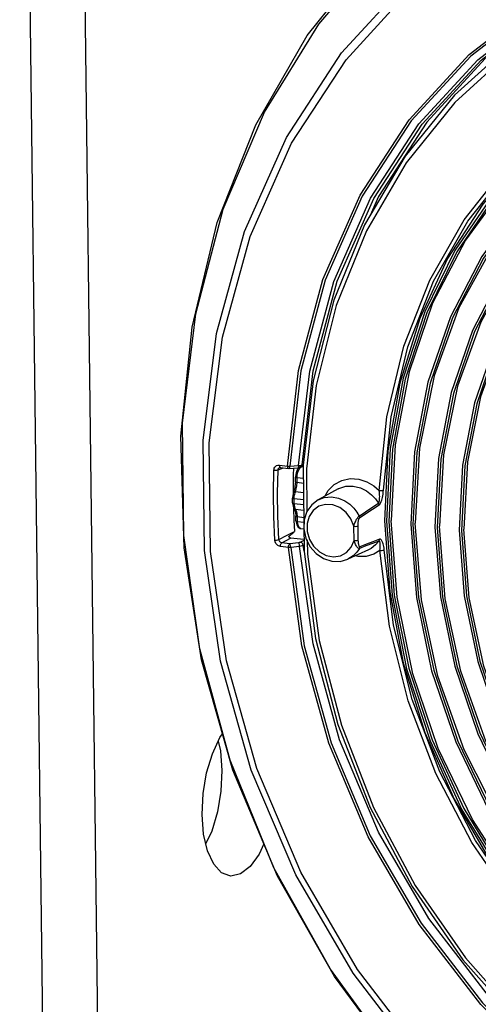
# Model space of a CAD drawing. Header units: millimetres. Extents: x 26456 to 27930, y -18123 to -17119.
# Tile 2 of 96: x 26509 to 26546, y -18039 to -17960. Entities that reach past the tile are written whole.
import ezdxf

# ---------------------------------------------------------------- set-up
doc = ezdxf.new("R2010")
doc.units = ezdxf.units.MM
for name, color, linetype in [('LJ-Y31201-03SOLIDLINE', 7, 'Continuous'), ('LJ-Y31201-18SOLIDLINE', 7, 'Continuous'), ('LJ-Y31201-27SOLIDLINE', 7, 'Continuous'), ('Y31201-Y31202-PP-20_2SOLIDLINE', 7, 'Continuous')]:
    doc.layers.add(name, color=color, linetype=linetype)

msp = doc.modelspace()

# ---------------------------------------------------------------- linework, layer by layer
at = {"layer": 'LJ-Y31201-03SOLIDLINE', "color": 7}
for p, q in [((26530.296, -17995.943), (26530.724, -17995.775)), ((26530.399, -17995.556), (26531.05, -17995.635)), ((26530.417, -17995.754), (26530.453, -17995.745)), ((26530.417, -17995.754), (26530.419, -17995.753)), ((26530.453, -17995.745), (26530.485, -17995.746)), ((26530.457, -17995.734), (26530.485, -17995.746)), ((26530.485, -17995.746), (26531.136, -17995.825)), ((26531.183, -17995.827), (26531.136, -17995.825)), ((26531.175, -17995.648), (26531.238, -17995.648)), ((26531.182, -17995.827), (26531.894, -17995.781)), ((26531.238, -17995.648), (26531.951, -17995.602)), ((26531.534, -17995.804), (26531.519, -17996.356)), ((26531.912, -17995.771), (26531.894, -17995.781)), ((26532.076, -17995.752), (26532.115, -17995.738)), ((26532.115, -17995.739), (26532.317, -17995.659)), ((26532.132, -17995.581), (26532.189, -17995.568)), ((26532.189, -17995.568), (26532.24, -17995.55)), ((26532.24, -17995.55), (26532.32, -17995.519)), ((26531.519, -17996.356), (26531.509, -17997.26)), ((26531.509, -17997.26), (26531.513, -17998.166)), ((26531.513, -17998.166), (26531.514, -17998.215)), ((26531.522, -17998.583), (26531.532, -17999.074)), ((26531.532, -17999.074), (26531.564, -17999.983)), ((26531.564, -17999.983), (26531.611, -18000.893)), ((26530.973, -18001.232), (26531.611, -18000.893)), ((26530.366, -18001.554), (26530.973, -18001.232)), ((26530.59, -18001.81), (26531.308, -18001.429)), ((26532.374, -18001.559), (26531.308, -18001.429)), ((26532.375, -18001.624), (26532.097, -18001.772)), ((26531.132, -18002.187), (26530.481, -18002.108)), ((26531.241, -18001.89), (26530.59, -18001.81)), ((26531.953, -18001.809), (26531.241, -18001.89)), ((26532.032, -18002.098), (26531.32, -18002.179)), ((26532.378, -18001.994), (26532.321, -18002.025)), ((26532.383, -18002.477), (26532.321, -18002.025))]:
    msp.add_line(p, q, dxfattribs=at)
for points in [[(26570.733, -18062.766), (26562.82, -18059.685), (26555.269, -18055.408), (26548.238, -18050.027), (26541.88, -18043.658), (26536.335, -18036.441), (26531.722, -18028.533), (26528.142, -18020.105), (26525.674, -18011.341), (26524.37, -18002.433), (26524.26, -17993.574), (26525.345, -17984.956), (26527.602, -17976.768), (26530.983, -17969.188), (26535.412, -17962.381), (26540.794, -17956.495), (26547.012, -17951.658), (26553.93, -17947.976), (26561.398, -17945.528), (26569.258, -17944.368)], [(26569.036, -18064.644), (26561.122, -18061.103), (26553.604, -18056.439), (26546.624, -18050.739), (26540.325, -18044.119), (26534.828, -18036.707), (26530.241, -18028.65), (26526.653, -18020.105), (26524.134, -18011.237), (26522.732, -18002.221), (26522.476, -17993.232), (26523.368, -17984.446), (26525.392, -17976.036), (26528.507, -17968.164), (26532.65, -17960.987), (26537.739, -17954.639), (26543.674, -17949.244), (26550.336, -17944.906)], [(26570.69, -18062.175), (26562.874, -18059.131), (26555.405, -18054.901), (26548.451, -18049.579), (26542.163, -18043.279), (26536.68, -18036.141), (26532.119, -18028.319), (26528.582, -18019.987), (26526.143, -18011.325), (26524.856, -18002.522), (26524.747, -17993.768), (26525.818, -17985.252), (26528.048, -17977.159), (26531.389, -17969.664), (26535.768, -17962.932), (26541.09, -17957.11), (26547.239, -17952.325), (26554.082, -17948.683), (26561.468, -17946.262), (26569.232, -17945.116)], [(26568.864, -18064.45), (26560.894, -18060.873), (26553.327, -18056.148), (26546.316, -18050.368), (26540.003, -18043.651), (26534.513, -18036.132), (26529.958, -18027.961), (26526.429, -18019.305), (26523.998, -18010.336), (26522.713, -18001.237), (26522.6, -17992.189), (26523.662, -17983.375), (26525.877, -17974.972), (26529.201, -17967.15), (26533.566, -17960.067), (26538.885, -17953.864), (26545.05, -17948.667)], [(26557.552, -17955.176), (26551.367, -17958.384), (26545.812, -17962.645), (26541.012, -17967.861), (26537.076, -17973.914), (26534.094, -17980.668), (26532.133, -17987.967), (26531.238, -17995.648)], [(26531.05, -17995.635), (26531.943, -17987.954), (26533.91, -17980.622), (26536.901, -17973.843), (26540.851, -17967.764), (26545.669, -17962.527), (26551.245, -17958.25)], [(26541.633, -17968.096), (26546.386, -17962.933), (26551.886, -17958.716)], [(26541.895, -17968.12), (26546.634, -17962.971), (26552.119, -17958.766)], [(26546.999, -17962.822), (26542.261, -17967.972), (26538.377, -17973.948), (26537.706, -17975.468)], [(26531.951, -17995.602), (26532.839, -17987.999), (26534.782, -17980.773), (26537.735, -17974.088), (26541.633, -17968.096)], [(26532.24, -17995.55), (26533.125, -17987.968), (26535.063, -17980.762), (26538.008, -17974.096), (26541.895, -17968.12)], [(26530.033, -18001.596), (26529.949, -17999.711), (26529.926, -17997.83), (26529.963, -17995.96)], [(26529.963, -17995.96), (26529.971, -17995.888), (26529.991, -17995.812), (26530.027, -17995.736), (26530.083, -17995.663), (26530.165, -17995.601), (26530.273, -17995.561), (26530.399, -17995.556)], [(26529.963, -17995.96), (26530.086, -17995.972), (26530.207, -17995.966), (26530.296, -17995.943)], [(26530.366, -18001.554), (26530.282, -17999.677), (26530.259, -17997.806), (26530.296, -17995.943)], [(26530.296, -17995.943), (26530.299, -17995.908), (26530.309, -17995.87), (26530.327, -17995.832), (26530.355, -17995.796), (26530.395, -17995.765), (26530.417, -17995.754)], [(26530.399, -17995.556), (26530.415, -17995.667), (26530.457, -17995.734)], [(26531.05, -17995.635), (26531.066, -17995.746), (26531.108, -17995.814), (26531.136, -17995.825)], [(26531.05, -17995.635), (26531.111, -17995.644), (26531.175, -17995.648)], [(26531.238, -17995.648), (26531.227, -17995.754), (26531.2, -17995.817), (26531.183, -17995.827)], [(26531.894, -17995.781), (26531.961, -17995.775), (26532.076, -17995.752)], [(26531.951, -17995.602), (26531.939, -17995.708), (26531.912, -17995.771)], [(26531.951, -17995.602), (26532.01, -17995.598), (26532.072, -17995.591), (26532.132, -17995.581)], [(26532.24, -17995.55), (26532.206, -17995.661), (26532.127, -17995.733), (26532.115, -17995.738)], [(26531.283, -18001.191), (26531.316, -18001.167), (26531.345, -18001.145), (26531.373, -18001.124), (26531.398, -18001.104), (26531.422, -18001.086), (26531.444, -18001.069), (26531.464, -18001.052), (26531.483, -18001.036), (26531.501, -18001.021), (26531.519, -18001.006), (26531.535, -18000.991), (26531.551, -18000.976), (26531.566, -18000.961), (26531.58, -18000.946), (26531.593, -18000.931), (26531.604, -18000.914), (26531.611, -18000.893)], [(26530.033, -18001.596), (26530.156, -18001.596), (26530.277, -18001.58), (26530.366, -18001.554)], [(26530.481, -18002.108), (26530.413, -18002.094), (26530.34, -18002.066), (26530.264, -18002.02), (26530.188, -18001.953), (26530.116, -18001.858), (26530.06, -18001.736), (26530.033, -18001.596)], [(26530.59, -18001.81), (26530.555, -18001.804), (26530.518, -18001.79), (26530.48, -18001.767), (26530.442, -18001.734), (26530.406, -18001.686), (26530.378, -18001.625), (26530.366, -18001.554)], [(26531.125, -18001.303), (26531.169, -18001.272), (26531.21, -18001.243), (26531.248, -18001.216), (26531.283, -18001.191)], [(26531.308, -18001.429), (26531.205, -18001.389), (26531.125, -18001.303)], [(26530.481, -18002.108), (26530.494, -18001.982), (26530.534, -18001.873), (26530.59, -18001.81)], [(26531.132, -18002.187), (26531.145, -18002.062), (26531.185, -18001.953), (26531.241, -18001.89)], [(26531.32, -18002.179), (26531.256, -18002.185), (26531.192, -18002.188), (26531.132, -18002.187)], [(26586.904, -18057.474), (26579.694, -18057.19), (26572.469, -18055.716), (26565.393, -18053.084), (26558.625, -18049.355), (26552.32, -18044.612), (26546.621, -18038.962), (26541.658, -18032.534), (26537.544, -18025.473), (26534.374, -18017.943), (26532.219, -18010.109), (26531.132, -18002.187)], [(26531.32, -18002.179), (26531.305, -18002.056), (26531.276, -18001.951), (26531.241, -18001.89)], [(26531.32, -18002.179), (26532.409, -18010.101), (26534.558, -18017.901), (26537.718, -18025.403), (26541.816, -18032.435), (26546.761, -18038.838), (26552.44, -18044.467), (26558.723, -18049.193), (26565.468, -18052.911), (26572.522, -18055.534), (26579.725, -18057.004)], [(26532.097, -18001.772), (26532.074, -18001.782), (26532.044, -18001.792), (26532.003, -18001.801), (26531.953, -18001.809)], [(26532.032, -18002.098), (26532.017, -18001.975), (26531.988, -18001.87), (26531.953, -18001.809)], [(26532.321, -18002.025), (26532.276, -18002.044), (26532.214, -18002.063), (26532.133, -18002.082), (26532.032, -18002.098)], [(26579.961, -18056.37), (26572.83, -18054.915), (26565.846, -18052.318), (26559.168, -18048.638), (26552.948, -18043.96), (26547.325, -18038.388), (26542.429, -18032.049), (26538.37, -18025.088), (26535.241, -18017.662), (26533.112, -18009.94), (26532.032, -18002.098)], [(26532.321, -18002.025), (26532.284, -18001.907), (26532.203, -18001.815), (26532.097, -18001.772)]]:
    msp.add_lwpolyline(points, dxfattribs=at)
at = {"layer": 'LJ-Y31201-18SOLIDLINE', "color": 7}
for p, q in [((26533.121, -17988.766), (26532.316, -17995.552)), ((26533.349, -17989.141), (26532.575, -17995.856)), ((26531.983, -17995.762), (26531.84, -17995.941)), ((26531.97, -17995.935), (26532.064, -17995.783)), ((26532.051, -17995.715), (26531.983, -17995.762)), ((26532.089, -17995.693), (26532.051, -17995.715)), ((26532.064, -17995.783), (26532.115, -17995.739)), ((26532.318, -17995.71), (26532.218, -17995.698)), ((26532.575, -17995.856), (26532.618, -17999.294)), ((26531.687, -17996.912), (26531.683, -17997.02)), ((26531.687, -17996.912), (26531.688, -17996.783)), ((26531.688, -17996.783), (26531.693, -17996.524)), ((26531.694, -17996.475), (26531.693, -17996.524)), ((26531.821, -17996.973), (26531.824, -17996.715)), ((26531.824, -17996.715), (26531.827, -17996.586)), ((26531.827, -17996.586), (26531.845, -17996.357)), ((26532.327, -17996.647), (26531.827, -17996.586)), ((26531.563, -17997.685), (26531.539, -17997.757)), ((26531.643, -17997.363), (26531.563, -17997.685)), ((26531.683, -17997.02), (26531.643, -17997.363)), ((26531.659, -17997.805), (26531.688, -17997.715)), ((26531.688, -17997.715), (26531.758, -17997.48)), ((26532.338, -17997.794), (26531.688, -17997.715)), ((26531.758, -17997.48), (26531.803, -17997.227)), ((26531.803, -17997.227), (26531.821, -17996.973)), ((26532.331, -17997.035), (26531.821, -17996.973)), ((26535.126, -17997.479), (26533.524, -17998.347)), ((26534.091, -17998.04), (26534.328, -17997.613)), ((26534.328, -17997.613), (26534.817, -17997.12)), ((26531.478, -17997.992), (26531.462, -17998.216)), ((26531.462, -17998.273), (26531.462, -17998.216)), ((26531.466, -17998.584), (26531.462, -17998.273)), ((26531.539, -17997.757), (26531.478, -17997.992)), ((26531.597, -17998.394), (26531.596, -17998.272)), ((26532.343, -17998.363), (26531.596, -17998.272)), ((26531.6, -17998.638), (26531.597, -17998.394)), ((26531.635, -17997.898), (26531.659, -17997.805)), ((26535.165, -17998.215), (26535.66, -17998.433)), ((26531.466, -17998.584), (26531.468, -17998.638)), ((26531.468, -17998.638), (26531.511, -17998.877)), ((26531.511, -17998.877), (26531.574, -17999.018)), ((26531.574, -17999.018), (26531.594, -17999.053)), ((26531.594, -17999.053), (26531.668, -17999.259)), ((26531.605, -17998.736), (26531.6, -17998.638)), ((26531.6, -17998.638), (26532.347, -17998.729)), ((26531.668, -17999.259), (26531.715, -17999.555)), ((26531.78, -17999.259), (26531.706, -17999.096)), ((26531.706, -17999.096), (26532.351, -17999.175)), ((26531.831, -17999.467), (26531.78, -17999.259)), ((26535.77, -17999.364), (26535.27, -17998.974)), ((26531.715, -17999.555), (26531.721, -17999.659)), ((26531.726, -17999.789), (26531.721, -17999.659)), ((26531.737, -18000.05), (26531.726, -17999.789)), ((26531.737, -18000.05), (26531.742, -18000.122)), ((26531.855, -17999.708), (26531.831, -17999.467)), ((26531.86, -17999.837), (26531.855, -17999.708)), ((26531.855, -17999.708), (26532.357, -17999.769)), ((26531.87, -18000.097), (26531.86, -17999.837)), ((26531.894, -18000.311), (26531.87, -18000.097)), ((26531.87, -18000.097), (26532.361, -18000.156)), ((26531.742, -18000.122), (26531.799, -18000.369)), ((26532.138, -18000.669), (26532.125, -18000.667)), ((26532.138, -18000.669), (26532.366, -18000.697)), ((26532.524, -18001.434), (26532.864, -18002.107)), ((26532.823, -18001.534), (26533.158, -18002.097)), ((26537.578, -18002.381), (26535.915, -18003.142)), ((26537.368, -18002.068), (26536.852, -18002.259)), ((26538.5, -18002.424), (26538.01, -18002.724))]:
    msp.add_line(p, q, dxfattribs=at)
for points in [[(26578.088, -17954.481), (26571.81, -17954.185), (26565.652, -17954.832), (26559.737, -17956.412), (26554.177, -17958.896), (26549.073, -17962.238), (26544.521, -17966.375), (26540.607, -17971.23), (26537.403, -17976.712), (26534.969, -17982.72), (26533.349, -17989.141)], [(26549.124, -17961.63), (26544.505, -17965.794), (26540.527, -17970.686), (26537.265, -17976.216), (26534.781, -17982.28), (26533.121, -17988.766)], [(26538.44, -17997.599), (26539.05, -17991.676), (26540.412, -17985.998), (26542.5, -17980.679), (26545.276, -17975.819), (26548.685, -17971.511), (26552.664, -17967.837), (26557.137, -17964.866)], [(26538.78, -17997.58), (26539.387, -17991.684), (26540.742, -17986.038), (26542.819, -17980.749), (26545.579, -17975.917), (26548.97, -17971.634), (26552.927, -17967.98), (26557.459, -17964.98)], [(26531.84, -17995.941), (26531.74, -17996.192), (26531.694, -17996.475)], [(26531.845, -17996.357), (26531.894, -17996.133), (26531.97, -17995.935)], [(26532.316, -17995.552), (26532.383, -18002.511), (26533.32, -18009.513), (26535.109, -18016.426), (26537.716, -18023.122), (26541.093, -18029.476), (26545.177, -18035.368), (26549.891, -18040.69), (26555.147, -18045.341), (26560.848, -18049.235), (26566.885, -18052.299), (26573.147, -18054.476)], [(26531.687, -17996.912), (26531.687, -17996.916), (26531.726, -17996.949), (26531.821, -17996.973)], [(26531.693, -17996.524), (26531.693, -17996.528), (26531.732, -17996.561), (26531.827, -17996.586)], [(26534.817, -17997.12), (26535.417, -17996.789), (26536.093, -17996.641), (26536.796, -17996.685), (26537.452, -17996.899), (26538.003, -17997.222), (26538.44, -17997.599)], [(26531.539, -17997.757), (26531.59, -17997.718), (26531.688, -17997.715)], [(26535.126, -17997.479), (26535.183, -17997.45), (26535.74, -17997.266), (26536.34, -17997.247), (26536.922, -17997.385), (26537.422, -17997.634), (26537.824, -17997.944), (26538.139, -17998.28), (26538.378, -17998.62)], [(26538.378, -17998.62), (26538.393, -17998.604), (26538.409, -17998.579), (26538.424, -17998.544), (26538.438, -17998.497), (26538.45, -17998.438), (26538.46, -17998.368), (26538.468, -17998.287), (26538.473, -17998.197), (26538.474, -17998.096), (26538.473, -17997.984), (26538.467, -17997.859), (26538.456, -17997.727), (26538.44, -17997.599)], [(26538.424, -17998.769), (26538.45, -17998.748), (26538.478, -17998.719), (26538.508, -17998.678), (26538.539, -17998.625), (26538.572, -17998.559), (26538.604, -17998.48), (26538.637, -17998.389), (26538.668, -17998.286), (26538.697, -17998.171), (26538.725, -17998.041), (26538.75, -17997.894), (26538.769, -17997.736), (26538.78, -17997.58)], [(26538.44, -17997.599), (26538.568, -17997.611), (26538.693, -17997.604), (26538.78, -17997.58)], [(26531.462, -17998.216), (26531.501, -17998.25), (26531.596, -17998.272)], [(26531.596, -17998.272), (26531.597, -17998.178), (26531.604, -17998.086)], [(26531.604, -17998.086), (26531.617, -17997.992), (26531.635, -17997.898)], [(26533.524, -17998.347), (26533.002, -17998.745), (26532.613, -17999.3), (26532.393, -17999.969), (26532.362, -18000.701), (26532.524, -18001.434)], [(26533.524, -17998.347), (26534.001, -17998.164), (26534.594, -17998.11), (26535.165, -17998.215)], [(26535.66, -17998.433), (26536.064, -17998.715), (26536.385, -17999.029), (26536.633, -17999.353), (26536.82, -17999.672)], [(26531.466, -17998.584), (26531.506, -17998.617), (26531.6, -17998.638)], [(26531.574, -17999.018), (26531.607, -17999.055), (26531.706, -17999.096)], [(26531.632, -17998.908), (26531.616, -17998.826), (26531.605, -17998.736)], [(26531.706, -17999.096), (26531.677, -17999.043), (26531.652, -17998.98), (26531.632, -17998.908)], [(26535.27, -17998.974), (26534.704, -17998.752), (26534.125, -17998.718), (26533.584, -17998.875), (26533.13, -17999.208), (26532.805, -17999.689), (26532.638, -18000.273), (26532.644, -18000.907), (26532.823, -18001.534)], [(26536.82, -17999.672), (26537.333, -17999.32), (26537.853, -17998.97), (26538.378, -17998.62)], [(26536.855, -17999.801), (26537.373, -17999.456), (26537.896, -17999.112), (26538.424, -17998.769)], [(26538.378, -17998.62), (26538.403, -17998.667), (26538.418, -17998.717), (26538.424, -17998.769)], [(26531.721, -17999.659), (26531.761, -17999.69), (26531.855, -17999.708)], [(26531.737, -18000.05), (26531.776, -18000.08), (26531.87, -18000.097)], [(26536.402, -18000.484), (26536.161, -17999.887), (26535.77, -17999.364)], [(26536.402, -18000.484), (26536.429, -18000.383), (26536.458, -18000.291), (26536.488, -18000.205), (26536.52, -18000.126), (26536.552, -18000.052), (26536.586, -17999.984), (26536.618, -17999.923), (26536.65, -17999.869), (26536.681, -17999.821)], [(26536.681, -17999.821), (26536.713, -17999.777), (26536.747, -17999.736), (26536.783, -17999.7), (26536.82, -17999.672)], [(26536.742, -18000.455), (26536.743, -18000.361), (26536.746, -18000.278), (26536.75, -18000.204), (26536.755, -18000.138), (26536.762, -18000.078), (26536.77, -18000.024), (26536.779, -17999.977), (26536.789, -17999.936), (26536.799, -17999.901)], [(26536.799, -17999.901), (26536.81, -17999.87), (26536.823, -17999.841), (26536.838, -17999.817), (26536.855, -17999.801)], [(26536.82, -17999.672), (26536.838, -17999.714), (26536.85, -17999.757), (26536.855, -17999.801)], [(26531.799, -18000.369), (26531.914, -18000.555), (26532.083, -18000.658), (26532.14, -18000.669)], [(26532.125, -18000.667), (26532.028, -18000.61), (26531.948, -18000.487), (26531.894, -18000.311)], [(26536.402, -18000.484), (26536.53, -18000.491), (26536.655, -18000.48), (26536.742, -18000.455)], [(26536.417, -18001.626), (26536.409, -18001.245), (26536.404, -18000.864), (26536.402, -18000.484)], [(26536.746, -18001.022), (26536.744, -18000.833), (26536.743, -18000.644), (26536.742, -18000.455)], [(26532.646, -18001.569), (26532.661, -18002.74), (26533.605, -18009.665), (26535.389, -18016.501), (26537.981, -18023.121), (26541.332, -18029.402), (26545.379, -18035.226), (26550.047, -18040.486), (26555.25, -18045.083), (26560.89, -18048.931), (26566.862, -18051.96), (26573.055, -18054.111), (26579.345, -18055.346)], [(26533.158, -18002.097), (26533.619, -18002.545), (26534.165, -18002.838), (26534.745, -18002.949), (26535.308, -18002.868), (26535.802, -18002.602), (26536.183, -18002.176), (26536.417, -18001.626)], [(26536.417, -18001.626), (26536.545, -18001.63), (26536.669, -18001.617), (26536.756, -18001.591)], [(26536.711, -18002.219), (26536.665, -18002.174), (26536.619, -18002.114), (26536.574, -18002.041), (26536.53, -18001.955), (26536.489, -18001.858), (26536.451, -18001.748), (26536.417, -18001.626)], [(26536.756, -18001.591), (26536.752, -18001.401), (26536.749, -18001.212), (26536.746, -18001.022)], [(26536.826, -18002.09), (26536.811, -18002.053), (26536.797, -18002.004), (26536.785, -18001.945), (26536.774, -18001.874), (26536.766, -18001.793), (26536.76, -18001.698), (26536.756, -18001.591)], [(26538.458, -18001.524), (26537.928, -18001.733), (26537.403, -18001.936), (26536.884, -18002.133)], [(26538.416, -18001.668), (26537.889, -18001.871), (26537.368, -18002.068)], [(26538.416, -18001.668), (26538.147, -18001.989), (26537.78, -18002.274), (26537.578, -18002.381)], [(26538.416, -18001.668), (26538.439, -18001.624), (26538.454, -18001.576), (26538.458, -18001.524)], [(26538.5, -18002.424), (26538.512, -18002.308), (26538.52, -18002.206), (26538.523, -18002.115), (26538.524, -18002.035), (26538.522, -18001.965), (26538.518, -18001.904), (26538.513, -18001.852), (26538.506, -18001.807), (26538.498, -18001.767), (26538.488, -18001.732), (26538.475, -18001.702), (26538.459, -18001.679), (26538.44, -18001.667), (26538.416, -18001.668)], [(26538.84, -18002.378), (26538.826, -18002.232), (26538.807, -18002.105), (26538.785, -18001.996), (26538.76, -18001.902), (26538.734, -18001.822), (26538.708, -18001.754), (26538.682, -18001.697), (26538.656, -18001.648), (26538.629, -18001.607), (26538.6, -18001.572), (26538.569, -18001.544), (26538.535, -18001.524), (26538.498, -18001.516), (26538.458, -18001.524)], [(26532.864, -18002.107), (26533.354, -18002.669), (26533.954, -18003.076), (26534.614, -18003.297), (26535.285, -18003.318), (26535.915, -18003.142)], [(26536.852, -18002.259), (26536.64, -18002.575), (26536.347, -18002.871), (26535.917, -18003.141)], [(26536.852, -18002.259), (26536.822, -18002.266), (26536.788, -18002.262), (26536.751, -18002.247), (26536.711, -18002.219)], [(26536.884, -18002.133), (26536.87, -18002.135), (26536.856, -18002.129), (26536.841, -18002.114), (26536.826, -18002.09)], [(26536.852, -18002.259), (26536.87, -18002.22), (26536.881, -18002.178), (26536.884, -18002.133)], [(26538.5, -18002.424), (26538.628, -18002.423), (26538.753, -18002.406), (26538.84, -18002.378)], [(26584.797, -18049.164), (26579.264, -18048.907), (26573.722, -18047.815), (26568.273, -18045.91), (26563.023, -18043.227), (26558.071, -18039.817), (26553.51, -18035.746), (26549.427, -18031.09), (26545.9, -18025.937), (26542.995, -18020.386), (26540.767, -18014.541), (26539.259, -18008.513), (26538.5, -18002.424)], [(26579.38, -18048.606), (26573.868, -18047.521), (26568.45, -18045.626), (26563.229, -18042.958), (26558.304, -18039.568), (26553.769, -18035.52), (26549.708, -18030.89), (26546.2, -18025.766), (26543.311, -18020.246), (26541.096, -18014.434), (26539.596, -18008.44), (26538.84, -18002.378)], [(26538.01, -18002.724), (26537.398, -18002.909), (26536.705, -18002.925), (26536.499, -18002.875)]]:
    msp.add_lwpolyline(points, dxfattribs=at)
at = {"layer": 'LJ-Y31201-27SOLIDLINE', "color": 7}
for p, q in [((26509.495, -17893.014), (26511.759, -18074.791)), ((26513.925, -17893.554), (26516.189, -18075.331))]:
    msp.add_line(p, q, dxfattribs=at)
for points in [[(26526.408, -18028.624), (26525.753, -18028.366), (26525.117, -18027.679), (26524.621, -18026.616), (26524.301, -18025.25), (26524.178, -18023.675), (26524.261, -18021.997), (26524.543, -18020.331), (26525.006, -18018.791), (26525.618, -18017.481), (26525.826, -18017.194)], [(26525.475, -18017.786), (26525.655, -18018.554), (26525.778, -18020.13), (26525.696, -18021.807), (26525.413, -18023.473), (26524.95, -18025.014), (26524.481, -18026.018)], [(26529.149, -18026.048), (26528.768, -18026.863), (26528.049, -18027.854), (26527.271, -18028.457)], [(26527.271, -18028.457), (26526.488, -18028.632), (26526.408, -18028.624)]]:
    msp.add_lwpolyline(points, dxfattribs=at)
at = {"layer": 'Y31201-Y31202-PP-20_2SOLIDLINE', "color": 7}
for p, q in [((26539.141, -17994.411), (26538.87, -18000.049)), ((26539.326, -17994.226), (26539.029, -18000.079)), ((26539.501, -17994.274), (26539.206, -18000.101)), ((26543.222, -17995.039), (26542.927, -18000.554)), ((26543.398, -17995.088), (26543.104, -18000.576))]:
    msp.add_line(p, q, dxfattribs=at)
for points in [[(26616.455, -18009.51), (26615.998, -18003.602), (26614.782, -17997.719), (26612.831, -17991.984), (26610.187, -17986.512), (26606.901, -17981.414), (26603.042, -17976.794), (26598.688, -17972.748), (26593.927, -17969.355), (26588.856, -17966.687), (26583.579, -17964.797), (26578.204, -17963.724), (26572.838, -17963.489), (26567.592, -17964.097), (26562.573, -17965.536), (26557.882, -17967.777), (26553.616, -17970.774), (26549.86, -17974.466), (26546.692, -17978.778), (26544.175, -17983.621), (26542.362, -17988.898), (26541.289, -17994.502), (26540.978, -18000.317)], [(26559.979, -17964.229), (26555.389, -17966.737), (26551.234, -17969.956), (26547.59, -17973.827), (26544.527, -17978.276), (26542.1, -17983.222), (26540.355, -17988.572), (26539.326, -17994.226)], [(26558.656, -17964.632), (26554.037, -17967.429), (26550.163, -17970.704), (26546.778, -17974.565), (26543.94, -17978.944), (26541.697, -17983.768), (26540.088, -17988.953), (26539.141, -17994.411)], [(26558.821, -17965.005), (26557.089, -17965.941), (26552.623, -17969.079), (26548.691, -17972.944), (26545.374, -17977.458), (26542.739, -17982.529), (26540.841, -17988.054), (26539.718, -17993.92), (26539.392, -18000.008)], [(26558.818, -17964.999), (26555.493, -17966.907), (26551.356, -17970.112), (26547.729, -17973.965), (26544.679, -17978.395), (26542.263, -17983.319), (26540.527, -17988.645), (26539.501, -17994.274)], [(26614.506, -18009.273), (26614.072, -18003.669), (26612.919, -17998.091), (26611.07, -17992.652), (26608.561, -17987.462), (26605.446, -17982.627), (26601.786, -17978.247), (26597.656, -17974.409), (26593.141, -17971.192), (26588.333, -17968.661), (26583.328, -17966.869), (26578.23, -17965.851), (26573.142, -17965.628), (26568.167, -17966.205), (26563.407, -17967.57), (26558.958, -17969.695), (26554.912, -17972.537), (26551.35, -17976.038), (26548.346, -17980.127), (26545.959, -17984.721), (26544.24, -17989.725), (26543.222, -17995.039)], [(26559.797, -17966.969), (26557.98, -17967.952), (26553.733, -17970.934), (26549.995, -17974.609), (26546.842, -17978.9), (26544.338, -17983.721), (26542.533, -17988.974), (26541.465, -17994.55), (26541.155, -18000.338)], [(26559.807, -17966.985), (26555.084, -17969.916), (26551.02, -17973.582), (26547.58, -17977.947), (26544.839, -17982.911), (26542.859, -17988.365), (26541.684, -17994.187), (26541.341, -18000.246)], [(26612.557, -18009.035), (26612.147, -18003.737), (26611.057, -17998.463), (26609.308, -17993.319), (26606.936, -17988.412), (26603.99, -17983.841), (26600.53, -17979.699), (26596.625, -17976.07), (26592.356, -17973.028), (26587.809, -17970.635), (26583.077, -17968.941), (26578.257, -17967.978), (26573.445, -17967.767), (26568.741, -17968.313), (26564.24, -17969.603), (26560.034, -17971.613), (26556.208, -17974.3), (26552.84, -17977.611), (26549.999, -17981.477), (26547.743, -17985.82), (26546.117, -17990.553), (26545.155, -17995.577), (26544.876, -18000.791)], [(26560.789, -17968.954), (26556.32, -17971.727), (26552.467, -17975.203), (26549.205, -17979.341), (26546.607, -17984.048), (26544.729, -17989.219), (26543.615, -17994.738), (26543.29, -18000.483)], [(26560.779, -17968.938), (26559.056, -17969.869), (26555.03, -17972.697), (26551.486, -17976.181), (26548.496, -17980.25), (26546.121, -17984.821), (26544.41, -17989.801), (26543.398, -17995.088)], [(26561.761, -17970.907), (26560.132, -17971.787), (26556.326, -17974.46), (26552.976, -17977.754), (26550.15, -17981.6), (26547.905, -17985.92), (26546.288, -17990.628), (26545.331, -17995.626), (26545.053, -18000.813)], [(26561.771, -17970.923), (26557.556, -17973.538), (26553.914, -17976.824), (26550.83, -17980.735), (26548.374, -17985.185), (26546.599, -17990.073), (26545.547, -17995.29), (26545.239, -18000.721)], [(26538.87, -18000.049), (26539.282, -18005.769), (26540.369, -18011.475), (26542.112, -18017.069), (26544.482, -18022.454), (26547.438, -18027.54), (26550.929, -18032.237), (26554.897, -18036.468), (26559.272, -18040.158), (26563.98, -18043.245), (26568.94, -18045.675), (26574.069, -18047.409), (26579.277, -18048.415)], [(26539.029, -18000.079), (26539.472, -18006.023), (26540.647, -18011.945), (26542.53, -18017.737), (26545.087, -18023.29), (26548.271, -18028.5), (26552.022, -18033.272), (26556.27, -18037.514), (26560.937, -18041.15), (26565.934, -18044.111), (26571.17, -18046.341), (26576.546, -18047.8)], [(26539.206, -18000.101), (26539.648, -18006.018), (26540.817, -18011.914), (26542.691, -18017.68), (26545.237, -18023.208), (26548.407, -18028.395), (26552.141, -18033.145), (26556.371, -18037.369), (26561.016, -18040.988), (26565.992, -18043.936), (26571.204, -18046.156), (26576.556, -18047.608), (26581.949, -18048.265), (26587.281, -18048.114), (26592.454, -18047.159), (26597.371, -18045.416), (26598.616, -18044.828)], [(26598.611, -18044.819), (26595.804, -18046.047), (26590.549, -18047.554), (26585.057, -18048.191), (26579.439, -18047.945), (26573.811, -18046.821), (26568.286, -18044.842), (26562.978, -18042.048), (26557.993, -18038.497), (26553.434, -18034.26), (26549.394, -18029.424), (26545.954, -18024.087), (26543.186, -18018.358), (26541.144, -18012.353), (26539.871, -18006.195), (26539.392, -18000.008)], [(26540.978, -18000.317), (26541.435, -18006.225), (26542.651, -18012.107), (26544.602, -18017.843), (26547.246, -18023.315), (26550.532, -18028.413), (26554.391, -18033.032), (26558.745, -18037.079), (26563.506, -18040.471), (26568.577, -18043.14), (26573.854, -18045.03), (26579.23, -18046.103), (26584.595, -18046.338), (26589.841, -18045.73), (26594.86, -18044.291), (26599.551, -18042.05), (26603.818, -18039.053), (26607.573, -18035.361), (26610.741, -18031.049), (26613.258, -18026.206), (26615.071, -18020.929), (26616.144, -18015.325), (26616.455, -18009.51)], [(26541.155, -18000.338), (26541.61, -18006.219), (26542.821, -18012.074), (26544.762, -18017.782), (26547.394, -18023.229), (26550.664, -18028.303), (26554.505, -18032.9), (26558.839, -18036.928), (26563.578, -18040.305), (26568.624, -18042.96), (26573.876, -18044.842), (26579.227, -18045.91), (26584.567, -18046.144), (26589.789, -18045.538), (26594.784, -18044.106), (26597.636, -18042.858)], [(26597.63, -18042.843), (26593.1, -18044.655), (26587.758, -18045.808), (26582.218, -18046.045), (26576.604, -18045.361), (26571.042, -18043.771), (26565.655, -18041.312), (26560.564, -18038.037), (26555.882, -18034.021), (26551.715, -18029.352), (26548.155, -18024.135), (26545.282, -18018.487), (26543.16, -18012.533), (26541.837, -18006.407), (26541.341, -18000.246)], [(26542.927, -18000.554), (26543.361, -18006.158), (26544.514, -18011.736), (26546.363, -18017.175), (26548.872, -18022.365), (26551.987, -18027.199), (26555.647, -18031.58), (26559.777, -18035.418), (26564.292, -18038.635), (26569.1, -18041.166), (26574.105, -18042.958), (26579.203, -18043.976), (26584.291, -18044.199), (26589.266, -18043.622), (26594.027, -18042.257), (26598.475, -18040.132), (26602.521, -18037.29), (26606.083, -18033.789), (26609.088, -18029.7), (26611.474, -18025.106), (26613.193, -18020.101), (26614.211, -18014.788), (26614.506, -18009.273)], [(26543.104, -18000.576), (26543.536, -18006.151), (26544.683, -18011.702), (26546.524, -18017.115), (26549.019, -18022.279), (26552.12, -18027.089), (26555.761, -18031.448), (26559.87, -18035.267), (26564.363, -18038.468), (26569.148, -18040.986), (26574.128, -18042.77), (26579.201, -18043.783), (26584.264, -18044.004), (26589.214, -18043.43), (26593.951, -18042.072), (26596.654, -18040.889)], [(26596.648, -18040.874), (26592.363, -18042.588), (26587.298, -18043.681), (26582.046, -18043.906), (26576.723, -18043.257), (26571.45, -18041.75), (26566.342, -18039.419), (26561.515, -18036.314), (26557.077, -18032.506), (26553.126, -18028.079), (26549.751, -18023.133), (26547.027, -18017.778), (26545.015, -18012.133), (26543.76, -18006.325), (26543.29, -18000.483)], [(26544.876, -18000.791), (26545.286, -18006.09), (26546.376, -18011.364), (26548.125, -18016.508), (26550.497, -18021.415), (26553.443, -18025.986), (26556.903, -18030.128), (26560.808, -18033.757), (26565.077, -18036.799), (26569.624, -18039.192), (26574.356, -18040.886), (26579.177, -18041.849), (26583.988, -18042.06), (26588.692, -18041.514), (26593.193, -18040.224), (26597.399, -18038.214), (26601.225, -18035.527), (26604.593, -18032.216), (26607.434, -18028.35), (26609.69, -18024.007), (26611.316, -18019.274), (26612.278, -18014.25), (26612.557, -18009.035)], [(26545.053, -18000.813), (26545.461, -18006.084), (26546.546, -18011.331), (26548.285, -18016.447), (26550.645, -18021.328), (26553.575, -18025.876), (26557.018, -18029.996), (26560.902, -18033.606), (26565.149, -18036.632), (26569.672, -18039.012), (26574.379, -18040.698), (26579.174, -18041.656), (26583.96, -18041.865), (26588.64, -18041.322), (26593.117, -18040.039), (26595.673, -18038.92)], [(26595.666, -18038.905), (26591.627, -18040.521), (26586.839, -18041.554), (26581.874, -18041.767), (26576.843, -18041.154), (26571.857, -18039.729), (26567.029, -18037.525), (26562.467, -18034.59), (26558.271, -18030.991), (26554.536, -18026.806), (26551.346, -18022.131), (26548.771, -18017.068), (26546.869, -18011.733), (26545.683, -18006.242), (26545.239, -18000.721)]]:
    msp.add_lwpolyline(points, dxfattribs=at)

doc.saveas('drawing.dxf')
